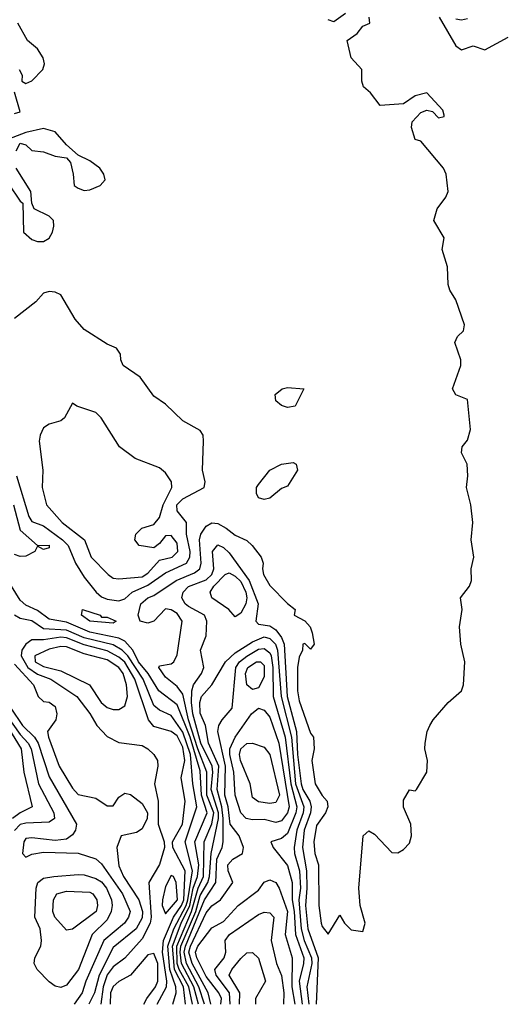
# Model space of a CAD drawing. Header units: metres. Extents: x -51132 to -49532, y -231222 to -229437.
# Tile 83 of 256: x -50719 to -50677, y -231222 to -231137. Entities that reach past the tile are written whole.
import ezdxf

# ---------------------------------------------------------------- set-up
doc = ezdxf.new("R2010")
doc.units = ezdxf.units.M
for name, color, linetype in [('CONTOUR_HALF', 8, 'Continuous'), ('CONTOUR_INDEX', 1, 'Continuous'), ('CONTOUR_INTER', 3, 'Continuous')]:
    doc.layers.add(name, color=color, linetype=linetype)

msp = doc.modelspace()

# ---------------------------------------------------------------- linework, layer by layer
at = {"layer": 'CONTOUR_HALF'}
for points, elevation in [([(-50703.746, -231221.759), (-50704.049, -231220.259), (-50704.906, -231218.759), (-50705.054, -231218.259), (-50705.107, -231216.759), (-50703.828, -231213.759), (-50703.266, -231211.759), (-50702.811, -231210.759), (-50702.747, -231207.759), (-50702.08, -231206.222), (-50701.91, -231205.259), (-50702.511, -231203.759), (-50702.51, -231201.759), (-50703.297, -231199.759), (-50704.085, -231197.259), (-50704.58, -231195.061), (-50705.08, -231194.403), (-50706.08, -231193.587), (-50706.653, -231192.759), (-50706.58, -231192.604), (-50705.58, -231192.425), (-50705.356, -231192.259), (-50705.08, -231191.654), (-50704.649, -231188.759), (-50705.08, -231188.108), (-50705.58, -231187.782), (-50706.08, -231187.716), (-50707.064, -231188.759), (-50707.58, -231188.947), (-50708.247, -231188.759), (-50708.434, -231188.259), (-50708.185, -231187.259), (-50707.592, -231186.759), (-50707.08, -231186.564), (-50705.159, -231185.259), (-50703.58, -231184.615), (-50703.107, -231184.259), (-50702.993, -231183.759), (-50703.152, -231181.759), (-50703.039, -231181.259), (-50702.58, -231180.592), (-50702.08, -231180.289), (-50701.58, -231180.351), (-50700.837, -231180.759), (-50700.08, -231181.372), (-50699.08, -231181.83), (-50698.615, -231182.259), (-50697.839, -231183.259), (-50697.673, -231183.759), (-50697.735, -231184.259), (-50697.633, -231184.759), (-50697.08, -231185.69), (-50695.58, -231187.238), (-50694.9, -231187.759), (-50694.994, -231188.259), (-50694.08, -231188.748), (-50693.616, -231189.259), (-50693.438, -231189.759), (-50693.262, -231190.759), (-50693.58, -231191.183), (-50694.08, -231190.69), (-50694.258, -231190.759), (-50694.292, -231191.259), (-50694.58, -231191.879), (-50694.72, -231192.759), (-50694.699, -231194.759), (-50694.58, -231195.624), (-50693.58, -231198.408), (-50693.336, -231198.759), (-50693.277, -231199.759), (-50693.479, -231200.759), (-50693.198, -231202.759), (-50692.58, -231203.788), (-50692.146, -231204.259), (-50692.097, -231204.759), (-50692.293, -231205.259), (-50693.08, -231206.359), (-50693.309, -231207.759), (-50693.212, -231208.759), (-50692.892, -231209.759), (-50692.887, -231213.259), (-50692.673, -231214.759), (-50692.58, -231215.071), (-50692.08, -231215.733), (-50691.08, -231214.081), (-50690.663, -231214.759), (-50690.08, -231215.341), (-50689.08, -231215.503), (-50688.891, -231214.759), (-50689.328, -231213.259), (-50689.432, -231211.759), (-50689.065, -231207.259), (-50688.58, -231206.816), (-50688.08, -231207.102), (-50686.58, -231208.688), (-50686.08, -231208.719), (-50685.58, -231208.441), (-50685.08, -231207.892), (-50684.911, -231207.259), (-50684.942, -231206.259), (-50685.58, -231204.77), (-50685.58, -231204.183), (-50685.08, -231203.299), (-50684.58, -231203.362), (-50684.474, -231203.259), (-50683.571, -231201.759), (-50683.512, -231200.759), (-50683.757, -231199.759), (-50683.73, -231199.259), (-50683.549, -231198.259), (-50683.323, -231197.759), (-50683.046, -231197.259), (-50681.754, -231195.759), (-50680.58, -231194.768), (-50680.411, -231194.259), (-50680.32, -231192.259), (-50680.659, -231190.759), (-50680.76, -231189.259), (-50680.545, -231187.759), (-50680.671, -231186.759), (-50679.914, -231185.759), (-50679.721, -231185.259), (-50679.748, -231184.259), (-50679.526, -231183.259), (-50679.756, -231181.759), (-50679.619, -231180.259), (-50679.786, -231178.759), (-50680.167, -231177.259), (-50680.051, -231176.259), (-50680.116, -231175.259), (-50680.591, -231174.259), (-50680.548, -231173.759), (-50680.08, -231173.183), (-50679.831, -231172.259), (-50680.08, -231169.679), (-50681.08, -231169.281), (-50681.363, -231168.759), (-50680.649, -231166.759), (-50680.647, -231166.259), (-50681.16, -231164.759), (-50680.934, -231164.259), (-50680.425, -231163.759), (-50680.344, -231163.259), (-50681.08, -231161.093), (-50681.594, -231160.259), (-50681.734, -231159.759), (-50681.793, -231158.259), (-50682.245, -231156.759), (-50682.097, -231155.759), (-50682.964, -231154.259), (-50682.687, -231153.259), (-50681.942, -231152.259), (-50681.731, -231151.759), (-50681.912, -231150.259), (-50682.154, -231149.759), (-50684.08, -231147.416), (-50684.58, -231147.282), (-50684.906, -231146.259), (-50684.841, -231145.759), (-50684.08, -231144.949), (-50683.58, -231144.767), (-50683.08, -231144.888), (-50682.58, -231145.423), (-50682.08, -231145.304), (-50682.08, -231145.19), (-50682.201, -231144.759), (-50683.58, -231143.265), (-50684.58, -231143.517), (-50685.58, -231144.204), (-50687.58, -231144.355), (-50688.425, -231143.259), (-50689.028, -231142.759), (-50689.16, -231142.259), (-50689.171, -231141.259), (-50690.095, -231140.259), (-50690.433, -231138.759), (-50689.58, -231138.171), (-50689.08, -231137.533), (-50688.49, -231137.259), (-50688.533, -231136.759)], 19.5), ([(-50690.58, -231136.442), (-50691.58, -231137.139), (-50692.08, -231136.968)], 19.5), ([(-50682.518, -231136.759), (-50681.08, -231139.217), (-50680.58, -231139.57), (-50679.58, -231139.223), (-50678.58, -231139.577), (-50676.58, -231138.481)], 19.5), ([(-50680.08, -231136.886), (-50680.58, -231137.02), (-50681.08, -231136.934)], 19.5), ([(-50696.032, -231168.759), (-50695.58, -231168.654), (-50694.164, -231168.759), (-50694.898, -231170.259), (-50695.58, -231170.378), (-50696.08, -231170.195), (-50696.58, -231169.777), (-50696.622, -231169.259), (-50696.032, -231168.759)], 19.5), ([(-50714.08, -231169.996), (-50714.77, -231171.259), (-50715.08, -231171.506), (-50716.08, -231171.79), (-50716.58, -231172.11), (-50716.872, -231172.759), (-50716.946, -231173.259), (-50716.642, -231175.759), (-50716.697, -231177.259), (-50716.315, -231178.759), (-50714.97, -231180.259), (-50713.052, -231181.759), (-50712.455, -231183.259), (-50711.006, -231184.759), (-50710.58, -231185.05), (-50710.08, -231185.124), (-50708.08, -231184.936), (-50707.58, -231184.624), (-50706.58, -231183.508), (-50705.51, -231183.259), (-50705.004, -231182.759), (-50705.08, -231182.053), (-50705.58, -231181.392), (-50706.08, -231181.429), (-50706.58, -231182.087), (-50707.08, -231182.452), (-50708.338, -231182.259), (-50708.705, -231181.759), (-50708.632, -231181.259), (-50708.121, -231180.759), (-50707.08, -231180.437), (-50706.58, -231179.836), (-50706.28, -231178.759), (-50705.538, -231177.259), (-50705.543, -231176.759), (-50706.08, -231175.985), (-50706.58, -231175.554), (-50708.672, -231174.759), (-50710.038, -231173.759), (-50711.615, -231171.259), (-50712.08, -231170.794), (-50713.697, -231170.259), (-50714.08, -231169.996)], 18.5), ([(-50696.092, -231175.259), (-50695.08, -231175.109), (-50694.811, -231175.259), (-50694.71, -231175.759), (-50695.58, -231177.13), (-50696.08, -231177.333), (-50697.08, -231178.172), (-50697.58, -231178.282), (-50698.08, -231178.132), (-50698.235, -231177.759), (-50698.233, -231177.259), (-50698.08, -231176.994), (-50697.093, -231175.759), (-50696.092, -231175.259)], 19.5), ([(-50719.147, -231178.759), (-50718.58, -231180.926), (-50717.08, -231182.249), (-50716.08, -231182.23), (-50716.08, -231182.444), (-50716.58, -231182.606), (-50717.08, -231182.297), (-50717.328, -231182.759), (-50718.08, -231183.179), (-50718.58, -231183.21), (-50719.08, -231183.038)], 19.5), ([(-50700.941, -231184.759), (-50700.58, -231184.602), (-50700.08, -231184.878), (-50699.58, -231185.336), (-50699.154, -231186.259), (-50699.072, -231186.759), (-50699.154, -231187.259), (-50699.58, -231188.064), (-50700.08, -231188.398), (-50700.624, -231187.759), (-50702.076, -231186.759), (-50702.219, -231186.259), (-50701.908, -231185.759), (-50700.941, -231184.759)], 20.5), ([(-50713.228, -231187.759), (-50711.682, -231188.259), (-50711.58, -231188.426), (-50711.08, -231188.433), (-50710.311, -231188.759), (-50710.58, -231188.934), (-50712.58, -231188.768), (-50713.308, -231188.259), (-50713.228, -231187.759)], 19.5), ([(-50705.432, -231221.759), (-50705.155, -231220.759), (-50705.18, -231220.259), (-50705.698, -231218.759), (-50705.872, -231216.759), (-50705.365, -231215.259), (-50704.304, -231213.259), (-50704.153, -231212.759), (-50703.739, -231210.259), (-50704.379, -231207.759), (-50703.364, -231204.759), (-50703.727, -231202.759), (-50703.918, -231200.259), (-50704.58, -231198.331), (-50705.58, -231196.887), (-50706.58, -231196.439), (-50707.08, -231196.022), (-50708.006, -231193.759), (-50709.306, -231191.759), (-50709.789, -231191.259), (-50710.58, -231190.796), (-50713.08, -231190.188), (-50714.58, -231189.536), (-50716.58, -231189.426), (-50717.58, -231188.746), (-50718.58, -231188.531), (-50719.064, -231188.259)], 18.5), ([(-50702.728, -231221.759), (-50703.201, -231220.259), (-50704.262, -231218.259), (-50704.452, -231217.259), (-50704.357, -231216.759), (-50702.701, -231212.759), (-50701.727, -231211.259), (-50701.639, -231209.259), (-50701.195, -231208.259), (-50701.11, -231207.759), (-50701.101, -231205.759), (-50701.219, -231204.759), (-50701.622, -231203.259), (-50701.471, -231201.259), (-50702.379, -231199.259), (-50702.632, -231197.759), (-50703.08, -231196.695), (-50703.129, -231195.759), (-50702.965, -231195.259), (-50702.08, -231194.236), (-50700.909, -231192.259), (-50700.08, -231191.489), (-50698.58, -231190.55), (-50697.58, -231190.127), (-50697.077, -231190.259), (-50696.61, -231190.759), (-50696.425, -231191.259), (-50696.121, -231195.259), (-50695.237, -231198.759), (-50694.875, -231202.759), (-50694.174, -231204.759), (-50694.219, -231205.259), (-50694.763, -231206.759), (-50694.984, -231208.259), (-50694.954, -231208.759), (-50694.525, -231210.259), (-50694.464, -231211.759), (-50694.586, -231212.759), (-50694.392, -231215.259), (-50694.133, -231216.259), (-50693.51, -231217.759), (-50693.485, -231218.259), (-50693.895, -231220.259), (-50693.727, -231221.759)], 20.5), ([(-50716.08, -231191.172), (-50717.33, -231191.759), (-50717.302, -231192.259), (-50716.58, -231192.667), (-50715.08, -231193.053), (-50712.6, -231194.259), (-50711.622, -231195.759), (-50711.08, -231196.197), (-50710.58, -231196.376), (-50710.08, -231196.36), (-50709.58, -231196.055), (-50709.352, -231195.259), (-50709.415, -231194.259), (-50709.716, -231193.259), (-50710.08, -231192.741), (-50711.08, -231192.098), (-50713.08, -231191.586), (-50714.58, -231190.968), (-50715.08, -231190.955), (-50716.08, -231191.172)], 17.5), ([(-50719.08, -231192.46), (-50717.429, -231194.259), (-50717.038, -231195.259), (-50716.58, -231195.673), (-50716.08, -231195.738), (-50715.58, -231196.107), (-50715.416, -231196.759), (-50715.498, -231197.259), (-50716.224, -231198.259), (-50716.13, -231198.759), (-50715.213, -231201.259), (-50714.08, -231203.135), (-50713.58, -231203.696), (-50712.08, -231203.997), (-50711.08, -231204.671), (-50710.58, -231204.662), (-50710.08, -231203.928), (-50709.58, -231203.586), (-50709.08, -231203.689), (-50708.08, -231204.472), (-50707.613, -231205.259), (-50707.654, -231205.759), (-50708.08, -231206.655), (-50708.58, -231206.974), (-50709.883, -231207.259), (-50710.269, -231208.259), (-50710.08, -231209.836), (-50709.697, -231210.759), (-50708.358, -231212.759), (-50708.055, -231213.759), (-50708.08, -231214.32), (-50708.585, -231215.259), (-50710.58, -231216.875), (-50711.773, -231219.259), (-50712.187, -231220.759), (-50712.658, -231221.759)], 18.5), ([(-50698.237, -231192.259), (-50697.898, -231192.259), (-50697.58, -231192.579), (-50697.58, -231193.559), (-50698.08, -231194.518), (-50698.58, -231194.646), (-50699.08, -231194.255), (-50699.184, -231193.259), (-50698.971, -231192.759), (-50698.237, -231192.259)], 21.5), ([(-50720.177, -231196.259), (-50718.58, -231198.523), (-50717.896, -231199.259), (-50717.632, -231199.759), (-50716.993, -231202.759), (-50715.679, -231205.259), (-50715.613, -231205.759), (-50716.08, -231206.08), (-50718.08, -231206.149), (-50718.58, -231206.269), (-50719.08, -231206.78)], 19.5), ([(-50698.655, -231196.759), (-50698.08, -231196.267), (-50697.58, -231196.441), (-50697.08, -231197.04), (-50696.322, -231199.259), (-50695.425, -231204.759), (-50695.58, -231205.266), (-50696.08, -231205.967), (-50696.58, -231206.096), (-50697.58, -231205.843), (-50698.58, -231205.869), (-50699.134, -231205.759), (-50699.58, -231205.28), (-50700.073, -231203.759), (-50700.178, -231201.759), (-50700.538, -231200.259), (-50700.53, -231199.759), (-50700.08, -231198.765), (-50698.655, -231196.759)], 21.5), ([(-50715.683, -231210.759), (-50713.58, -231210.58), (-50713.08, -231210.607), (-50712.08, -231210.933), (-50711.58, -231211.226), (-50711.136, -231211.759), (-50710.718, -231212.759), (-50710.668, -231213.259), (-50710.746, -231213.759), (-50711.08, -231214.481), (-50712.393, -231215.759), (-50713.556, -231218.759), (-50714.58, -231220.099), (-50715.08, -231220.317), (-50715.58, -231220.207), (-50716.08, -231219.825), (-50717.112, -231218.759), (-50717.382, -231218.259), (-50717.306, -231217.759), (-50716.812, -231216.759), (-50716.755, -231216.259), (-50716.866, -231215.259), (-50717.314, -231214.259), (-50717.213, -231211.759), (-50717.062, -231211.259), (-50716.58, -231210.889), (-50715.683, -231210.759)], 19.5), ([(-50705.58, -231210.655), (-50706.08, -231211.608), (-50706.324, -231212.759), (-50706.364, -231213.259), (-50706.08, -231213.979), (-50705.032, -231212.759), (-50705.155, -231211.259), (-50705.396, -231210.759), (-50705.58, -231210.655)], 17.5), ([(-50701.319, -231221.759), (-50701.259, -231221.259), (-50701.471, -231220.759), (-50702.58, -231219.372), (-50703.363, -231217.759), (-50703.49, -231217.259), (-50703.295, -231216.759), (-50702.08, -231215.176), (-50701.08, -231214.634), (-50699.824, -231213.259), (-50698.08, -231211.918), (-50697.58, -231211.253), (-50697.08, -231211.05), (-50696.58, -231211.273), (-50696.28, -231211.759), (-50695.572, -231213.759), (-50695.769, -231215.759), (-50695.164, -231217.759), (-50695.197, -231220.259), (-50694.927, -231221.759)], 21.5), ([(-50707.924, -231221.759), (-50707.689, -231221.259), (-50706.928, -231220.259), (-50706.723, -231219.759), (-50706.733, -231218.259), (-50707.08, -231217.388), (-50707.58, -231217.488), (-50709.074, -231219.259), (-50710.08, -231219.789), (-50710.58, -231220.212), (-50710.801, -231220.759), (-50710.833, -231221.759)], 17.5), ([(-50699.71, -231221.759), (-50699.67, -231220.759), (-50700.601, -231219.259), (-50700.372, -231218.759), (-50699.58, -231217.804), (-50699.08, -231217.334), (-50698.58, -231217.301), (-50698.08, -231217.779), (-50697.472, -231219.759), (-50698.332, -231221.259), (-50698.311, -231221.759)], 22.5)]:
    msp.add_lwpolyline(points, dxfattribs=dict(at, elevation=elevation))
at = {"layer": 'CONTOUR_INDEX', "elevation": 20}
for points in [[(-50703.237, -231221.759), (-50703.63, -231220.259), (-50704.68, -231218.259), (-50704.81, -231217.259), (-50704.739, -231216.759), (-50703.473, -231213.759), (-50703.08, -231212.375), (-50702.42, -231211.259), (-50702.277, -231210.759), (-50702.154, -231208.759), (-50701.497, -231205.759), (-50701.502, -231205.259), (-50702.128, -231203.259), (-50701.993, -231201.759), (-50702.059, -231201.259), (-50703.037, -231199.259), (-50703.706, -231196.759), (-50703.828, -231195.759), (-50703.797, -231194.759), (-50703.651, -231194.259), (-50702.969, -231193.259), (-50702.782, -231192.759), (-50703.064, -231191.259), (-50702.58, -231190.041), (-50702.504, -231188.759), (-50702.706, -231188.259), (-50704.08, -231187.495), (-50704.376, -231187.259), (-50704.656, -231186.759), (-50704.562, -231186.259), (-50704.08, -231185.782), (-50702.58, -231185.212), (-50702.088, -231184.759), (-50701.919, -231184.259), (-50702.031, -231182.759), (-50701.58, -231182.197), (-50701.08, -231182.431), (-50700.58, -231182.873), (-50698.876, -231185.259), (-50698.085, -231187.259), (-50698.308, -231188.759), (-50698.08, -231189.035), (-50697.08, -231189.164), (-50696.58, -231189.517), (-50696.08, -231190.16), (-50695.85, -231190.759), (-50695.607, -231195.259), (-50694.782, -231198.259), (-50694.699, -231200.259), (-50694.393, -231202.759), (-50694.242, -231203.259), (-50693.662, -231204.259), (-50693.544, -231204.759), (-50693.588, -231205.259), (-50694.139, -231206.759), (-50694.287, -231208.259), (-50693.946, -231210.259), (-50693.894, -231211.759), (-50694.024, -231213.259), (-50693.818, -231215.259), (-50692.917, -231217.759), (-50693.112, -231221.759)], [(-50719.58, -231197.979), (-50718.499, -231199.759), (-50718.255, -231201.759), (-50717.56, -231204.759), (-50718.58, -231205.262), (-50719.25, -231205.759)], [(-50715.438, -231212.259), (-50714.58, -231212.012), (-50712.58, -231212.115), (-50712.321, -231212.259), (-50711.99, -231212.759), (-50711.927, -231213.259), (-50712.052, -231213.759), (-50714.08, -231215.282), (-50714.58, -231215.379), (-50715.598, -231214.259), (-50715.782, -231213.759), (-50715.704, -231212.759), (-50715.438, -231212.259)]]:
    msp.add_lwpolyline(points, dxfattribs=at)
at = {"layer": 'CONTOUR_INTER'}
for points, elevation in [([(-50718.662, -231141.259), (-50718.409, -231141.759), (-50718.431, -231142.259), (-50718.08, -231142.45), (-50717.58, -231142.225), (-50716.617, -231141.259), (-50716.498, -231140.759), (-50716.602, -231140.259), (-50717.08, -231139.491), (-50717.952, -231138.759), (-50718.775, -231137.259)], 19), ([(-50719.08, -231145.048), (-50718.58, -231144.895), (-50719.08, -231143.211)], 19), ([(-50718.932, -231148.259), (-50718.58, -231147.597), (-50718.08, -231147.75), (-50717.58, -231148.242), (-50716.58, -231148.35), (-50715.58, -231148.716), (-50714.58, -231148.859), (-50714.261, -231149.259), (-50714.012, -231150.259), (-50713.934, -231151.259), (-50713.58, -231151.485), (-50713.08, -231151.692), (-50712.58, -231151.627), (-50711.699, -231151.259), (-50711.254, -231150.759), (-50711.372, -231150.259), (-50711.727, -231149.759), (-50712.58, -231149.116), (-50713.58, -231148.645), (-50714.58, -231147.749), (-50715.58, -231146.615), (-50716.58, -231146.35), (-50718.08, -231146.689)], 19), ([(-50718.08, -231146.689), (-50719.58, -231147.27)], 19), ([(-50719.58, -231151.101), (-50718.58, -231152.608), (-50718.346, -231152.759), (-50718.299, -231155.259), (-50717.58, -231155.909), (-50717.08, -231156.067), (-50716.58, -231156.059), (-50716.08, -231155.792), (-50715.794, -231155.259), (-50715.673, -231154.759), (-50715.722, -231154.259), (-50716.08, -231153.879), (-50717.38, -231153.259), (-50717.565, -231152.759), (-50717.668, -231151.759), (-50718.935, -231149.759)], 19), ([(-50718.889, -231176.259), (-50717.827, -231179.759), (-50717.58, -231180.176), (-50716.58, -231180.541), (-50714.924, -231181.759), (-50714.452, -231182.259), (-50713.809, -231183.759), (-50713.08, -231184.986), (-50712.033, -231186.259), (-50711.58, -231186.656), (-50711.08, -231186.868), (-50710.08, -231187.021), (-50709.58, -231186.838), (-50708.93, -231186.259), (-50707.58, -231185.664), (-50706.08, -231184.617), (-50704.259, -231183.759), (-50703.977, -231183.259), (-50703.957, -231182.759), (-50704.252, -231181.259), (-50704.274, -231180.259), (-50705.073, -231179.259), (-50705.109, -231178.759), (-50704.58, -231178.223), (-50702.734, -231177.259), (-50702.664, -231176.759), (-50702.877, -231175.759), (-50702.789, -231173.259), (-50702.84, -231172.759), (-50703.08, -231172.335), (-50704.58, -231171.502), (-50706.08, -231170.076), (-50707.08, -231169.397), (-50708.25, -231167.759), (-50709.714, -231166.759), (-50709.927, -231166.259), (-50709.933, -231165.759), (-50710.282, -231165.259), (-50711.08, -231164.912), (-50713.08, -231163.638), (-50713.858, -231162.759), (-50715.08, -231160.676), (-50715.58, -231160.438), (-50716.08, -231160.376), (-50716.58, -231160.531), (-50717.228, -231161.259), (-50719.08, -231162.714)], 19), ([(-50704.346, -231221.759), (-50704.533, -231220.259), (-50705.304, -231218.759), (-50705.475, -231216.759), (-50704.724, -231214.759), (-50703.965, -231213.259), (-50703.683, -231211.759), (-50703.31, -231210.759), (-50703.213, -231209.759), (-50703.548, -231207.759), (-50702.479, -231205.259), (-50702.982, -231203.759), (-50703.08, -231201.642), (-50703.956, -231198.759), (-50705.08, -231195.958), (-50706.64, -231194.759), (-50707.568, -231193.259), (-50708.401, -231192.259), (-50708.896, -231191.259), (-50709.58, -231190.477), (-50710.08, -231190.216), (-50712.58, -231189.726), (-50714.58, -231188.854), (-50716.08, -231188.581), (-50717.08, -231187.859), (-50718.08, -231187.398), (-50718.58, -231186.963), (-50719.339, -231185.759)], 19), ([(-50706.796, -231221.759), (-50705.999, -231220.259), (-50705.966, -231219.759), (-50706.332, -231217.259), (-50706.243, -231216.259), (-50705.379, -231214.259), (-50704.698, -231213.259), (-50704.504, -231212.759), (-50704.37, -231210.259), (-50705.448, -231208.259), (-50705.459, -231207.759), (-50704.611, -231206.259), (-50704.366, -231204.259), (-50704.725, -231202.259), (-50704.416, -231200.759), (-50704.58, -231199.628), (-50705.08, -231198.632), (-50705.58, -231198.269), (-50707.08, -231197.839), (-50707.52, -231197.259), (-50708.723, -231193.759), (-50709.58, -231192.309), (-50710.08, -231191.859), (-50711.08, -231191.312), (-50713.08, -231190.803), (-50714.58, -231190.198), (-50715.08, -231190.145), (-50716.58, -231190.372), (-50717.58, -231190.364), (-50718.08, -231190.749), (-50718.43, -231191.259), (-50718.505, -231191.759), (-50717.93, -231192.759), (-50717.08, -231193.339), (-50715.953, -231193.759), (-50713.71, -231195.259), (-50712.58, -231196.714), (-50711.995, -231197.759), (-50711.08, -231198.688), (-50710.08, -231199.201), (-50708.08, -231199.474), (-50707.58, -231199.753), (-50707.08, -231200.242), (-50706.767, -231200.759), (-50706.728, -231201.259), (-50707.008, -231202.759), (-50706.705, -231204.259), (-50706.691, -231206.259), (-50706.183, -231207.759), (-50706.153, -231208.259), (-50706.58, -231209.714), (-50707.506, -231211.259), (-50707.299, -231214.259), (-50707.397, -231214.759), (-50708.08, -231216.135), (-50709.58, -231217.781), (-50710.58, -231218.537), (-50711.08, -231219.228), (-50711.446, -231220.259), (-50711.629, -231221.759)], 18), ([(-50702.162, -231221.759), (-50702.411, -231220.759), (-50703.775, -231218.259), (-50704.062, -231217.259), (-50703.931, -231216.759), (-50702.58, -231213.893), (-50702.08, -231213.277), (-50701.335, -231212.759), (-50700.265, -231211.259), (-50700.691, -231210.259), (-50700.72, -231209.759), (-50700.28, -231209.259), (-50699.441, -231208.759), (-50699.349, -231208.259), (-50699.716, -231207.259), (-50700.491, -231206.259), (-50700.682, -231204.759), (-50700.958, -231203.759), (-50700.905, -231201.259), (-50701.565, -231198.259), (-50701.482, -231197.759), (-50701.189, -231197.259), (-50700.335, -231196.259), (-50700.007, -231192.759), (-50699.697, -231192.259), (-50699.08, -231191.768), (-50698.08, -231191.176), (-50697.58, -231191.11), (-50697.08, -231191.499), (-50696.974, -231191.759), (-50696.846, -231192.759), (-50696.815, -231195.259), (-50695.769, -231198.759), (-50695.293, -231202.759), (-50694.775, -231204.759), (-50694.853, -231205.259), (-50695.58, -231207.064), (-50696.08, -231207.472), (-50697.015, -231207.759), (-50696.81, -231208.259), (-50695.58, -231209.795), (-50695.155, -231211.259), (-50695.162, -231212.759), (-50694.985, -231213.759), (-50694.89, -231215.759), (-50694.174, -231217.759), (-50694.182, -231218.259), (-50694.575, -231219.759), (-50694.316, -231221.759)], 21), ([(-50719.397, -231196.259), (-50718.382, -231197.759), (-50717.352, -231198.759), (-50717.021, -231199.259), (-50716.08, -231202.184), (-50713.728, -231206.259), (-50713.823, -231206.759), (-50714.08, -231207.172), (-50714.58, -231207.526), (-50715.58, -231207.648), (-50717.58, -231207.413), (-50718.08, -231207.485), (-50718.262, -231207.759), (-50718.376, -231208.759), (-50718.08, -231209.087), (-50717.58, -231208.816), (-50716.58, -231208.657), (-50713.58, -231208.743), (-50712.08, -231209.244), (-50711.58, -231209.664), (-50709.763, -231212.259), (-50709.109, -231213.759), (-50709.244, -231214.259), (-50709.607, -231214.759), (-50711.369, -231216.259), (-50712.925, -231219.759), (-50713.251, -231220.759), (-50713.939, -231221.759)], 19), ([(-50699.591, -231199.759), (-50699.08, -231199.305), (-50698.58, -231199.283), (-50697.58, -231199.614), (-50697.08, -231200.241), (-50696.261, -231203.759), (-50696.58, -231204.391), (-50697.08, -231204.459), (-50698.08, -231204.336), (-50698.58, -231203.938), (-50698.796, -231202.759), (-50699.613, -231200.759), (-50699.699, -231200.259), (-50699.591, -231199.759)], 22), ([(-50700.494, -231221.759), (-50700.569, -231220.759), (-50701.708, -231219.259), (-50701.831, -231218.759), (-50701.009, -231217.759), (-50700.89, -231217.259), (-50700.937, -231216.259), (-50700.568, -231215.759), (-50698.08, -231214.031), (-50697.58, -231213.83), (-50697.08, -231213.883), (-50696.735, -231214.259), (-50696.977, -231216.259), (-50696.519, -231218.259), (-50696.08, -231219.281), (-50695.888, -231220.759), (-50695.927, -231221.759)], 22)]:
    msp.add_lwpolyline(points, dxfattribs=dict(at, elevation=elevation))

doc.saveas('drawing.dxf')
